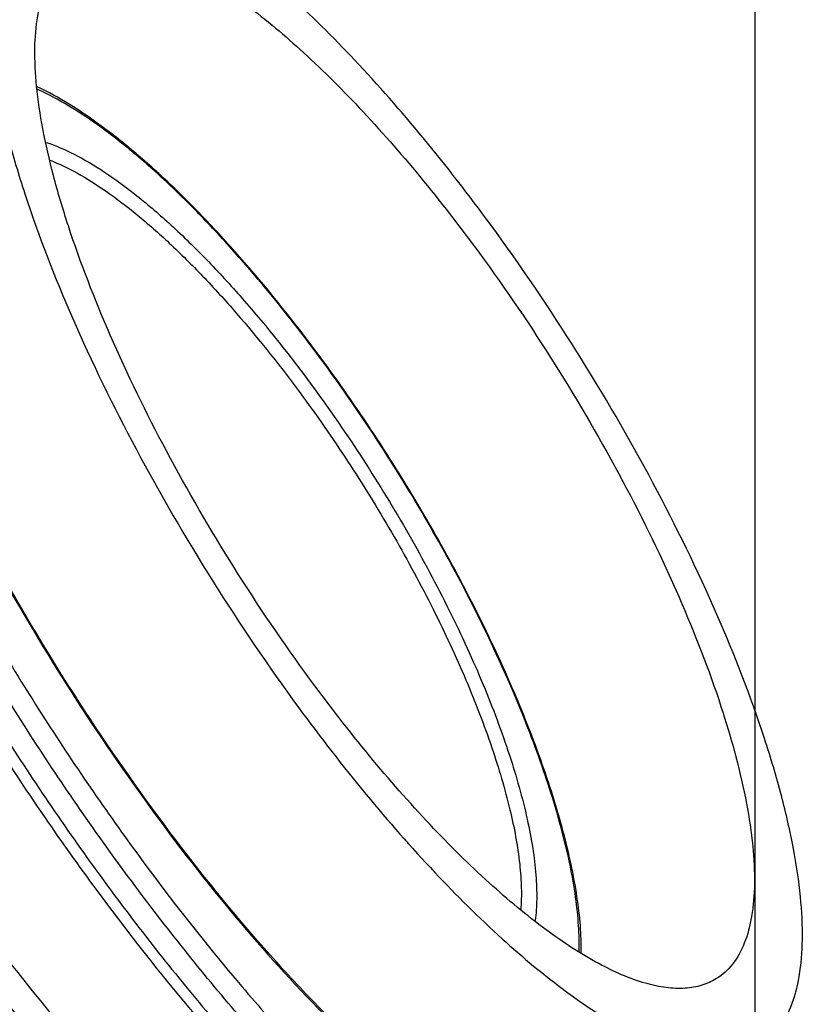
# Model space of a CAD drawing. Header units: millimetres. Extents: x 17 to 597, y 16 to 406.
# Tile 26 of 43: x 130 to 164, y 137 to 180. Entities that reach past the tile are written whole.
import ezdxf

# ---------------------------------------------------------------- set-up
doc = ezdxf.new("R2010")
doc.units = ezdxf.units.MM
doc.header["$LTSCALE"] = 32.67
doc.layers.get('0').update_dxf_attribs({"linetype": 'CONTINUOUS'})
for name, color, linetype in [('02___PRT_ALL_AXES', 7, 'CONTINUOUS'), ('AXES', 7, 'CONTINUOUS'), ('CURVES', 7, 'CONTINUOUS'), ('ROUNDS', 7, 'CONTINUOUS')]:
    doc.layers.add(name, color=color, linetype=linetype)

msp = doc.modelspace()

# ---------------------------------------------------------------- linework, layer by layer
at = {"color": 2, "linetype": 'Continuous'}
msp.add_line((162.193458, 395.911944), (162.193458, 15.911944), dxfattribs=at)
at = {"color": 9, "linetype": 'Continuous'}
for q in [(143.309172, 164.671443), (143.309371, 164.671948)]:
    msp.add_line((143.328656, 164.645671), q, dxfattribs=at)
at = {"color": 7, "linetype": 'Continuous'}
for points, knots in [([(143.329822, 164.687055), (142.29689, 166.095224), (140.705901, 168.112642), (138.476179, 170.597729), (136.854961, 172.243523), (135.268207, 173.691806), (133.733169, 174.926212), (132.265576, 175.933021), (131.282758, 176.477035), (130.805308, 176.70111)], [0, 0, 0, 0, 0.2993725, 0.439835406, 0.572197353, 0.695223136, 0.807914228, 0.90958848, 1, 1, 1, 1]), ([(154.607319, 138.832629), (154.611048, 139.22337), (154.578079, 140.042605), (154.368232, 141.815538), (153.831082, 144.257626), (152.833321, 147.38862), (151.481887, 150.751754), (149.812757, 154.257578), (147.870652, 157.811132), (145.70884, 161.314589), (144.140939, 163.581281), (143.329822, 164.687055)], [0, 0, 0, 0, 0.041043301, 0.085987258, 0.187385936, 0.303065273, 0.430817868, 0.567783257, 0.710675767, 0.855959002, 1, 1, 1, 1]), ([(113.083787, 159.352164), (113.789932, 157.542977), (115.403008, 153.867808), (118.241484, 148.425959), (121.496961, 143.024325), (125.049839, 137.86144), (128.769835, 133.12658), (131.979048, 129.587289), (134.536374, 127.118287), (136.361593, 125.52342), (138.132159, 124.147887), (139.322062, 123.348476), (139.906212, 122.992592)], [0, 0, 0, 0, 0.127286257, 0.262766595, 0.402013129, 0.54037732, 0.673260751, 0.796389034, 0.85313846, 0.906160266, 0.955169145, 1, 1, 1, 1])]:
    msp.add_open_spline(points, degree=3, knots=knots, dxfattribs=at)
at = {"color": 9, "linetype": 'Continuous'}
for points, knots in [([(143.309371, 164.671948), (142.270297, 166.087168), (140.670366, 168.11234), (138.428134, 170.601425), (136.802931, 172.241633), (135.217702, 173.676322), (133.692127, 174.887966), (132.24543, 175.861785), (131.280928, 176.379316), (130.815524, 176.587884)], [0, 0, 0, 0, 0.302411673, 0.443923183, 0.5768849, 0.699949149, 0.81198684, 0.91215498, 1, 1, 1, 1]), ([(154.509709, 138.888621), (154.519936, 139.264183), (154.499601, 140.057021), (154.313786, 141.789516), (153.800895, 144.20008), (152.825253, 147.309549), (151.48745, 150.667422), (149.824421, 154.178489), (147.882215, 157.743351), (145.715822, 161.260311), (144.142778, 163.5358), (143.328656, 164.645671)], [0, 0, 0, 0, 0.03962458, 0.083506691, 0.18362944, 0.298902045, 0.426884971, 0.564536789, 0.70841332, 0.854828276, 1, 1, 1, 1])]:
    msp.add_open_spline(points, degree=3, knots=knots, dxfattribs=at)
at = {"layer": '02___PRT_ALL_AXES', "color": 7, "linetype": 'Continuous'}
for points, knots in [([(150.644825, 170.667303), (149.693529, 171.964179), (147.780176, 174.431124), (144.813035, 177.816473), (141.895805, 180.712106), (139.1099, 183.038958), (136.856634, 184.526211), (135.173415, 185.346381), (134.052329, 185.753642), (133.014412, 185.981581), (132.06432, 186.026262), (131.20847, 185.882374), (130.701706, 185.653813), (130.476548, 185.512274)], [0, 0, 0, 0, 0.182863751, 0.354724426, 0.511487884, 0.649696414, 0.766889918, 0.817287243, 0.862279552, 0.902191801, 0.937667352, 0.969762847, 1, 1, 1, 1]), ([(130.476548, 185.512274), (130.174234, 185.322233), (129.609885, 184.798205), (129.029984, 183.717132), (128.683232, 182.35814), (128.560894, 180.734594), (128.659729, 178.860323), (128.978167, 176.754797), (129.512585, 174.442124), (130.542971, 170.99544), (132.340199, 166.395176), (135.103754, 160.739482), (138.415878, 155.044625), (140.918718, 151.353681), (142.236176, 149.557625)], [0, 0, 0, 0, 0.026924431, 0.05668706, 0.091321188, 0.131944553, 0.179012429, 0.232552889, 0.292312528, 0.357840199, 0.503656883, 0.664081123, 0.832049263, 1, 1, 1, 1]), ([(132.35466, 182.524061), (132.553329, 182.648948), (133.000475, 182.850627), (133.75563, 182.977555), (134.593975, 182.938265), (135.891982, 182.652318), (137.694567, 181.843568), (139.971605, 180.342744), (142.430711, 178.288284), (145.004428, 175.733754), (147.622591, 172.746542), (149.31082, 170.56986), (150.150198, 169.425557)], [0, 0, 0, 0, 0.030241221, 0.062341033, 0.097821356, 0.137738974, 0.233006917, 0.350216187, 0.488443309, 0.645227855, 0.817111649, 1, 1, 1, 1]), ([(142.730802, 150.799371), (141.56834, 152.384126), (139.359952, 155.640841), (136.437489, 160.665715), (133.999058, 165.656034), (132.413269, 169.71509), (131.504104, 172.756282), (131.032559, 174.796875), (130.751584, 176.654692), (130.664377, 178.308461), (130.772323, 179.741002), (131.07828, 180.940112), (131.589958, 181.894), (132.087912, 182.356378), (132.35466, 182.524061)], [0, 0, 0, 0, 0.167950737, 0.335918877, 0.496343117, 0.642159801, 0.707687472, 0.767447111, 0.820987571, 0.868055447, 0.908678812, 0.94331294, 0.973075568, 1, 1, 1, 1]), ([(162.404453, 134.712654), (162.706767, 134.902695), (163.271116, 135.426723), (163.851017, 136.507796), (164.197769, 137.866787), (164.320107, 139.490334), (164.221272, 141.364605), (163.902834, 143.470131), (163.368416, 145.782804), (162.33803, 149.229488), (160.540802, 153.829752), (157.777247, 159.485446), (154.465122, 165.180303), (151.962283, 168.871247), (150.644825, 170.667303)], [0, 0, 0, 0, 0.026924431, 0.05668706, 0.091321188, 0.131944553, 0.179012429, 0.232552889, 0.292312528, 0.357840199, 0.503656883, 0.664081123, 0.832049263, 1, 1, 1, 1]), ([(150.150198, 169.425557), (151.312661, 167.840802), (153.521049, 164.584087), (156.443512, 159.559213), (158.881943, 154.568894), (160.467732, 150.509838), (161.376897, 147.468646), (161.848442, 145.428052), (162.129417, 143.570236), (162.216624, 141.916467), (162.108678, 140.483926), (161.802721, 139.284816), (161.291043, 138.330928), (160.793089, 137.86855), (160.526341, 137.700867)], [0, 0, 0, 0, 0.167950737, 0.335918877, 0.496343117, 0.642159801, 0.707687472, 0.767447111, 0.820987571, 0.868055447, 0.908678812, 0.94331294, 0.973075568, 1, 1, 1, 1]), ([(160.526341, 137.700867), (160.327672, 137.57598), (159.880526, 137.374301), (159.125371, 137.247373), (158.287026, 137.286663), (156.989019, 137.572609), (155.186434, 138.381359), (152.909396, 139.882183), (150.45029, 141.936644), (147.876573, 144.491174), (145.25841, 147.478385), (143.570181, 149.655068), (142.730802, 150.799371)], [0, 0, 0, 0, 0.030241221, 0.062341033, 0.097821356, 0.137738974, 0.233006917, 0.350216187, 0.488443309, 0.645227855, 0.817111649, 1, 1, 1, 1]), ([(142.236176, 149.557625), (143.187472, 148.260748), (145.100824, 145.793804), (148.067966, 142.408454), (150.985196, 139.512821), (153.771101, 137.18597), (156.024367, 135.698717), (157.707586, 134.878547), (158.828672, 134.471286), (159.866589, 134.243347), (160.816681, 134.198666), (161.672531, 134.342553), (162.179295, 134.571115), (162.404453, 134.712654)], [0, 0, 0, 0, 0.182863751, 0.354724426, 0.511487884, 0.649696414, 0.766889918, 0.817287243, 0.862279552, 0.902191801, 0.937667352, 0.969762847, 1, 1, 1, 1])]:
    msp.add_open_spline(points, degree=3, knots=knots, dxfattribs=at)
at = {"layer": 'AXES', "color": 9, "linetype": 'Continuous'}
for points, knots in [([(141.382859, 123.262882), (140.791657, 123.616), (139.581392, 124.417968), (137.774468, 125.810536), (135.899409, 127.44188), (133.256578, 129.988788), (129.932179, 133.659118), (126.077555, 138.58191), (122.400297, 143.955424), (119.043582, 149.571097), (116.137715, 155.210403), (114.500367, 159.012133), (113.790905, 160.878274)], [0, 0, 0, 0, 0.043693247, 0.092000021, 0.144656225, 0.201306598, 0.324800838, 0.458482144, 0.597739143, 0.737666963, 0.873326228, 1, 1, 1, 1]), ([(113.275892, 160.554589), (113.985353, 158.688448), (115.622701, 154.886718), (118.528569, 149.247412), (121.885283, 143.631739), (125.562542, 138.258225), (129.417166, 133.335433), (132.741564, 129.665103), (135.384395, 127.118194), (137.259455, 125.48685), (139.066378, 124.094282), (140.276643, 123.292314), (140.867845, 122.939196)], [0, 0, 0, 0, 0.126673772, 0.262333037, 0.402260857, 0.541517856, 0.675199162, 0.798693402, 0.855343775, 0.907999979, 0.956306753, 1, 1, 1, 1]), ([(115.203919, 160.573622), (115.897541, 158.793132), (117.483273, 155.172926), (120.274509, 149.807781), (123.478576, 144.474674), (126.977014, 139.371184), (130.640123, 134.685912), (133.798461, 131.18022), (136.311999, 128.733047), (138.100935, 127.153866), (139.829152, 125.794091), (140.987391, 125.002977), (141.554124, 124.651074)], [0, 0, 0, 0, 0.12705293, 0.262508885, 0.401878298, 0.54047793, 0.673662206, 0.797056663, 0.853866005, 0.906843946, 0.955643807, 1, 1, 1, 1]), ([(117.223997, 159.535483), (117.886634, 157.919), (119.373366, 154.645349), (121.946216, 149.802595), (124.860433, 145.006184), (128.019744, 140.414921), (131.319664, 136.179611), (134.650655, 132.439479), (137.451834, 129.745973), (139.632817, 127.952956), (140.69144, 127.183391), (141.211151, 126.834421)], [0, 0, 0, 0, 0.127813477, 0.262807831, 0.400980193, 0.538187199, 0.670327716, 0.793526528, 0.904332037, 0.954201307, 1, 1, 1, 1]), ([(140.689079, 125.660663), (140.154715, 126.019473), (139.066243, 126.810736), (136.823765, 128.65431), (133.943604, 131.423762), (130.518693, 135.26935), (127.125729, 139.624079), (123.877337, 144.344796), (120.880951, 149.276447), (118.235557, 154.255747), (116.706906, 157.621702), (116.025585, 159.283763)], [0, 0, 0, 0, 0.045798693, 0.095667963, 0.206473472, 0.329672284, 0.461812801, 0.599019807, 0.737192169, 0.872186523, 1, 1, 1, 1]), ([(137.529852, 124.520729), (137.010141, 124.869699), (135.951519, 125.639264), (133.770536, 127.432282), (130.969357, 130.125788), (127.638366, 133.865919), (124.338446, 138.10123), (121.179134, 142.692492), (118.264917, 147.488903), (115.692068, 152.331657), (114.205336, 155.605308), (113.542698, 157.221791)], [0, 0, 0, 0, 0.045798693, 0.095667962, 0.206473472, 0.329672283, 0.461812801, 0.599019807, 0.737192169, 0.872186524, 1, 1, 1, 1]), ([(132.893679, 117.927443), (132.302477, 118.280561), (131.092212, 119.082529), (129.285289, 120.475097), (127.410229, 122.106441), (124.767398, 124.65335), (121.443, 128.323679), (117.588376, 133.246472), (113.911117, 138.619985), (110.554403, 144.235658), (107.648535, 149.874964), (106.011188, 153.676694), (105.301726, 155.542835)], [0, 0, 0, 0, 0.043693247, 0.092000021, 0.144656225, 0.201306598, 0.324800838, 0.458482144, 0.597739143, 0.737666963, 0.873326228, 1, 1, 1, 1]), ([(104.786712, 155.21915), (105.496174, 153.353009), (107.133522, 149.551279), (110.039389, 143.911973), (113.396104, 138.2963), (117.073362, 132.922786), (120.927986, 127.999994), (124.252385, 124.329664), (126.895216, 121.782756), (128.770275, 120.151412), (130.577199, 118.758843), (131.787464, 117.956876), (132.378666, 117.603758)], [0, 0, 0, 0, 0.126673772, 0.262333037, 0.402260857, 0.541517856, 0.675199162, 0.798693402, 0.855343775, 0.907999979, 0.956306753, 1, 1, 1, 1]), ([(106.71474, 155.238183), (107.408362, 153.457693), (108.994094, 149.837488), (111.785329, 144.472343), (114.989396, 139.139235), (118.487835, 134.035745), (122.150943, 129.350473), (125.309282, 125.844782), (127.82282, 123.397609), (129.611756, 121.818427), (131.339973, 120.458652), (132.498211, 119.667538), (133.064944, 119.315636)], [0, 0, 0, 0, 0.12705293, 0.262508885, 0.401878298, 0.54047793, 0.673662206, 0.797056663, 0.853866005, 0.906843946, 0.955643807, 1, 1, 1, 1]), ([(108.734817, 154.200044), (109.397455, 152.583561), (110.884187, 149.30991), (113.457036, 144.467156), (116.371253, 139.670745), (119.530565, 135.079483), (122.830485, 130.844172), (126.161476, 127.104041), (128.962655, 124.410535), (131.143638, 122.617517), (132.20226, 121.847952), (132.721971, 121.498982)], [0, 0, 0, 0, 0.127813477, 0.262807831, 0.400980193, 0.538187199, 0.670327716, 0.793526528, 0.904332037, 0.954201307, 1, 1, 1, 1]), ([(132.1999, 120.325224), (131.665535, 120.684034), (130.577064, 121.475297), (128.334586, 123.318871), (125.454425, 126.088323), (122.029514, 129.933911), (118.636549, 134.28864), (115.388158, 139.009358), (112.391772, 143.941008), (109.746378, 148.920308), (108.217726, 152.286263), (107.536405, 153.948325)], [0, 0, 0, 0, 0.045798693, 0.095667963, 0.206473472, 0.329672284, 0.461812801, 0.599019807, 0.737192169, 0.872186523, 1, 1, 1, 1])]:
    msp.add_open_spline(points, degree=3, knots=knots, dxfattribs=at)
at = {"layer": 'AXES', "color": 7, "linetype": 'Continuous'}
msp.add_open_spline([(131.417034, 117.657153), (130.832883, 118.013037), (129.64298, 118.812448), (127.872414, 120.187982), (126.047194, 121.782849), (123.489867, 124.251851), (120.280654, 127.791143), (116.560658, 132.526003), (113.007781, 137.688887), (109.752304, 143.090521), (106.913829, 148.532368), (105.300753, 152.207536), (104.594608, 154.016723)], degree=3, knots=[0, 0, 0, 0, 0.044830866, 0.093839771, 0.146861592, 0.203611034, 0.326739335, 0.459622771, 0.597986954, 0.737233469, 0.872713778, 1, 1, 1, 1], dxfattribs=at)
at = {"layer": 'CURVES', "color": 9, "linetype": 'Continuous'}
for points, knots in [([(131.192997, 174.273892), (131.611655, 174.137637), (132.49088, 173.753681), (133.816086, 172.959514), (135.232368, 171.913206), (136.718841, 170.629475), (138.253976, 169.126593), (140.388422, 166.801137), (141.906279, 164.889301), (142.890976, 163.546889)], [0, 0, 0, 0, 0.082227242, 0.178314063, 0.288067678, 0.410668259, 0.544859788, 0.689066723, 1, 1, 1, 1]), ([(131.364362, 173.493146), (131.768995, 173.336338), (132.612733, 172.925525), (133.881164, 172.118619), (135.22769, 171.086664), (136.633849, 169.843272), (138.080669, 168.404926), (140.084401, 166.200898), (141.511563, 164.398254), (142.437835, 163.135492)], [0, 0, 0, 0, 0.084981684, 0.183097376, 0.294001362, 0.416849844, 0.550443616, 0.693317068, 1, 1, 1, 1]), ([(142.890976, 163.546889), (143.643737, 162.52067), (145.09409, 160.41534), (147.077994, 157.161166), (148.560641, 154.388207), (149.612998, 152.180016), (150.528555, 150.085458), (151.465186, 147.604949), (152.149212, 145.201376), (152.487702, 143.440226), (152.630915, 142.271899), (152.672864, 141.212658), (152.630472, 140.545625), (152.588723, 140.234748)], [0, 0, 0, 0, 0.148787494, 0.298682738, 0.445349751, 0.516158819, 0.584607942, 0.712547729, 0.82585632, 0.876221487, 0.92208112, 0.963330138, 1, 1, 1, 1]), ([(142.437835, 163.135492), (143.154361, 162.158671), (144.536765, 160.155274), (146.433893, 157.058652), (148.124706, 153.924326), (149.558415, 150.847264), (150.693058, 147.919847), (151.495541, 145.230126), (151.888771, 143.161043), (151.996181, 141.69163), (151.983437, 141.026428), (151.958267, 140.713794)], [0, 0, 0, 0, 0.147046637, 0.295268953, 0.440599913, 0.579088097, 0.707066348, 0.821338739, 0.919419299, 0.961929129, 1, 1, 1, 1])]:
    msp.add_open_spline(points, degree=3, knots=knots, dxfattribs=at)
at = {"layer": 'ROUNDS', "color": 9, "linetype": 'Continuous'}
for points, knots in [([(122.199569, 171.828316), (122.641247, 170.16548), (123.785499, 166.694507), (126.022527, 161.427812), (128.813098, 155.95694), (132.04952, 150.496488), (135.606118, 145.259313), (139.343441, 140.450183), (142.57211, 136.856637), (145.142406, 134.356478), (146.408465, 133.243326), (147.03442, 132.726033)], [0, 0, 0, 0, 0.110087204, 0.233404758, 0.365834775, 0.502753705, 0.639301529, 0.770637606, 0.892196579, 0.948040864, 1, 1, 1, 1]), ([(152.497109, 124.691484), (151.805202, 125.077349), (150.38461, 125.970527), (148.261359, 127.550446), (146.048794, 129.429401), (143.770312, 131.588014), (141.449712, 134.003972), (138.271092, 137.604493), (134.382956, 142.559343), (130.022094, 148.948997), (126.063112, 155.627335), (122.671964, 162.312828), (120.78795, 166.812634), (119.985254, 169.014049)], [0, 0, 0, 0, 0.042601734, 0.090091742, 0.142214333, 0.198601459, 0.258801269, 0.322294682, 0.456811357, 0.597167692, 0.738019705, 0.873995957, 1, 1, 1, 1]), ([(120.938271, 169.132855), (121.725868, 166.972846), (123.574447, 162.557676), (126.901809, 155.997928), (130.786333, 149.445205), (135.065166, 143.175727), (138.880176, 138.314075), (141.99901, 134.781275), (144.275961, 132.410755), (146.511588, 130.292744), (148.682537, 128.44913), (150.765853, 126.898929), (152.159725, 126.022551), (152.838617, 125.643944)], [0, 0, 0, 0, 0.126004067, 0.261980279, 0.402832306, 0.543188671, 0.677705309, 0.741198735, 0.801398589, 0.857785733, 0.909908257, 0.957398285, 1, 1, 1, 1]), ([(119.165083, 168.498572), (119.967719, 166.297318), (121.851676, 161.797599), (125.242818, 155.112067), (129.201966, 148.433436), (133.563058, 142.043476), (137.451401, 137.088423), (140.630168, 133.487812), (142.950808, 131.071871), (145.229239, 128.913371), (147.441656, 127.034594), (149.564696, 125.454885), (150.985118, 124.561823), (151.676937, 124.176007)], [0, 0, 0, 0, 0.125994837, 0.261974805, 0.402834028, 0.543197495, 0.677720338, 0.741215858, 0.801416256, 0.857801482, 0.909919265, 0.957403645, 1, 1, 1, 1])]:
    msp.add_open_spline(points, degree=3, knots=knots, dxfattribs=at)
at = {"layer": 'ROUNDS', "color": 7, "linetype": 'Continuous'}
for points, knots in [([(149.433949, 131.064009), (148.798151, 131.487187), (147.495144, 132.443334), (145.552682, 134.086857), (143.538786, 136.000768), (140.720508, 138.959712), (137.226792, 143.157175), (133.268722, 148.686496), (129.633568, 154.570973), (126.496758, 160.526162), (124.36035, 165.444194), (123.03793, 169.192954), (122.512625, 170.979612), (122.288737, 171.844946)], [0, 0, 0, 0, 0.046052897, 0.09733317, 0.153338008, 0.213494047, 0.343650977, 0.482241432, 0.623212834, 0.76038626, 0.887784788, 0.946103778, 1, 1, 1, 1]), ([(151.003789, 124.183598), (150.311562, 124.573559), (148.895548, 125.469842), (146.784783, 127.046754), (144.595575, 128.910102), (141.506107, 131.841361), (137.619886, 136.09515), (133.1189, 141.825434), (128.833146, 148.096658), (124.938102, 154.652346), (121.593176, 161.223756), (119.729259, 165.650158), (118.931881, 167.818454)], [0, 0, 0, 0, 0.043374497, 0.091346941, 0.143736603, 0.200226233, 0.323756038, 0.457868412, 0.597727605, 0.738139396, 0.87387643, 1, 1, 1, 1])]:
    msp.add_open_spline(points, degree=3, knots=knots, dxfattribs=at)

doc.saveas('drawing.dxf')
